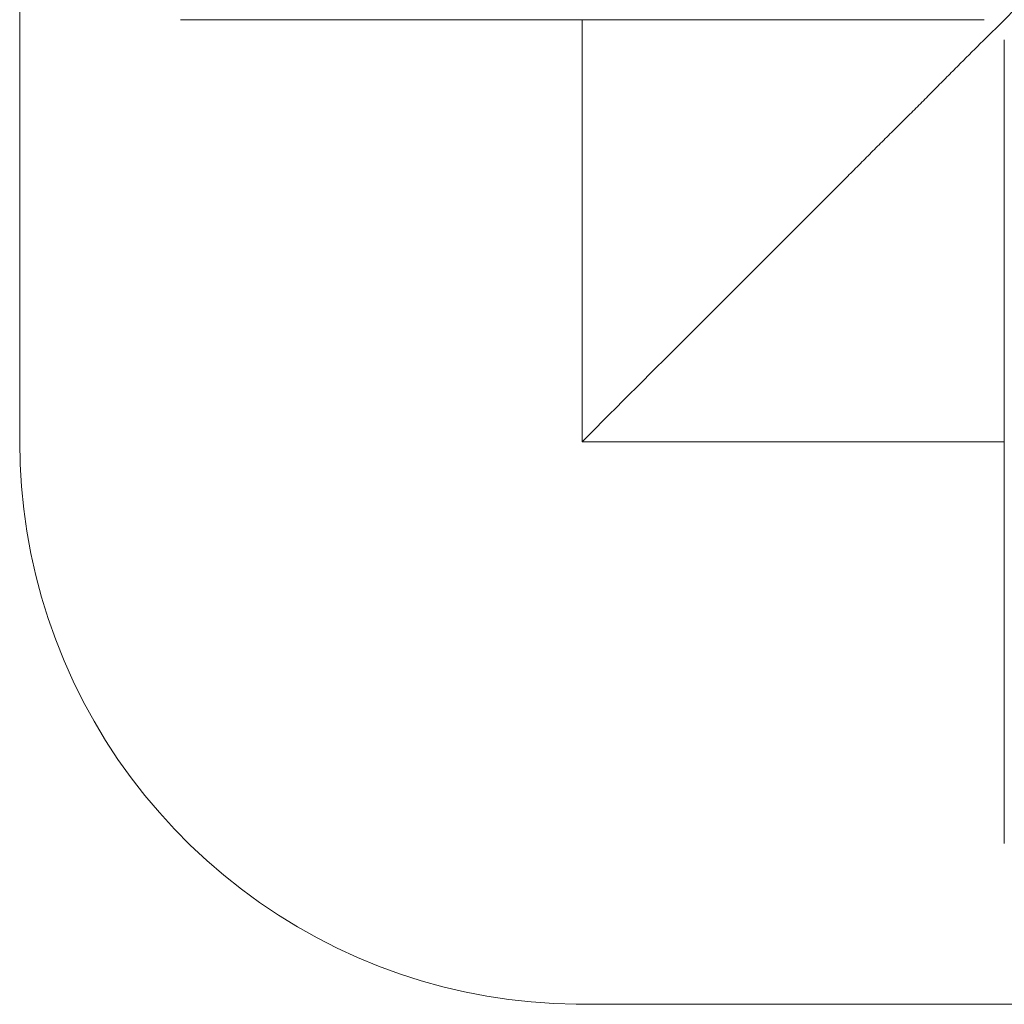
# Model space of a CAD drawing. Header units: millimetres. Extents: x -125 to 21675, y 4748 to 43947.
# Tile 6 of 36: x 13346 to 13371, y 38177 to 38201. Entities that reach past the tile are written whole.
import ezdxf

# ---------------------------------------------------------------- set-up
doc = ezdxf.new("R2010")
doc.units = ezdxf.units.MM
doc.linetypes.add('ADSK_Скрыто', pattern=[300, 150, -150])
doc.linetypes.add('ADSK_Штриховая_ш3 п1_5', pattern=[225, 150, -75])
doc.layers.add('A-DETL-____-HDLN', color=90, linetype='ADSK_Скрыто', lineweight=9)
doc.layers.add('A-DETL-____-MBND', color=5, linetype='ADSK_Штриховая_ш3 п1_5', lineweight=20)

# ---------------------------------------------------------------- blocks, each defined once
blk = doc.blocks.new('ADSK_Полипропилен_Отвод - Универсальный-V9-В_Этаж 04_Отопление')
at = {"layer": 'A-DETL-____-MBND', "color": 10}
for p, q in [((-14, 26.5), (-14, 14)), ((14, 26.5), (-14, 26.5)), ((14, 0), (14, 26.5)), ((-14, 14), (-26.5, 14)), ((-26.5, 14), (-26.5, -14)), ((-26.5, -14), (0, -14))]:
    blk.add_line(p, q, dxfattribs=at)
at = {"layer": 'A-DETL-____-MBND', "color": 10, "flags": 128}
blk.add_lwpolyline([(0, -14), (0.56, -13.989), (1.119, -13.955), (1.676, -13.899), (2.23, -13.821), (2.781, -13.721), (3.328, -13.599), (3.869, -13.455), (4.404, -13.289), (4.932, -13.103), (5.452, -12.895), (5.963, -12.667), (6.465, -12.418), (6.956, -12.149), (7.437, -11.862), (7.905, -11.555), (8.361, -11.229), (8.803, -10.886), (9.231, -10.525), (9.645, -10.148), (10.043, -9.754), (10.425, -9.344), (10.79, -8.92), (11.138, -8.481), (11.469, -8.029), (11.781, -7.564), (12.074, -7.087), (12.347, -6.599), (12.601, -6.1), (12.835, -5.591), (13.049, -5.073), (13.241, -4.547), (13.412, -4.014), (13.562, -3.474), (13.69, -2.929), (13.796, -2.38), (13.88, -1.826), (13.942, -1.269), (13.982, -0.711), (13.999, -0.151), (14, 0)], dxfattribs=at)
at = {"layer": 'A-DETL-____-MBND', "color": 10}
blk.add_open_spline([(0, 0), (-0.905, 0.893), (-2.693, 2.699), (-4.903, 4.901), (-6.397, 6.398), (-7.236, 7.231), (-7.848, 7.848), (-8.449, 8.452), (-9.041, 9.039), (-9.615, 9.609), (-10.163, 10.163), (-10.69, 10.695), (-11.202, 11.201), (-11.685, 11.678), (-12.124, 12.124), (-12.528, 12.535), (-12.904, 12.906), (-13.235, 13.23), (-13.504, 13.503), (-13.71, 13.72), (-13.916, 13.933), (-13.988, 14), (-14, 14)], degree=3, knots=[0, 0, 0, 0, 0.142857, 0.285714, 0.357143, 0.392857, 0.428571, 0.464286, 0.5, 0.535714, 0.571429, 0.607143, 0.642857, 0.678571, 0.714286, 0.75, 0.785714, 0.821429, 0.857143, 0.892857, 0.928571, 1, 1, 1, 1], dxfattribs=at)

msp = doc.modelspace()

# ---------------------------------------------------------------- linework, layer by layer
at = {"layer": 'A-DETL-____-HDLN', "color": 1}
for p, q in [((13350.397, 38201.177), (13370.397, 38201.177)), ((13370.897, 38200.677), (13370.897, 38180.677))]:
    msp.add_line(p, q, dxfattribs=at)
at = {"layer": 'A-DETL-____-MBND', "color": 10}
for p, q in [((13360.397, 38201.177), (13360.397, 38190.677)), ((13360.397, 38190.677), (13370.897, 38190.677))]:
    msp.add_line(p, q, dxfattribs=at)

# ---------------------------------------------------------------- block references
at = {"layer": 'A-DETL-____-MBND', "color": 10, "rotation": 270}
msp.add_blockref('ADSK_Полипропилен_Отвод - Универсальный-V9-В_Этаж 04_Отопление', (13360.397, 38190.677), dxfattribs=at)

doc.saveas('drawing.dxf')
